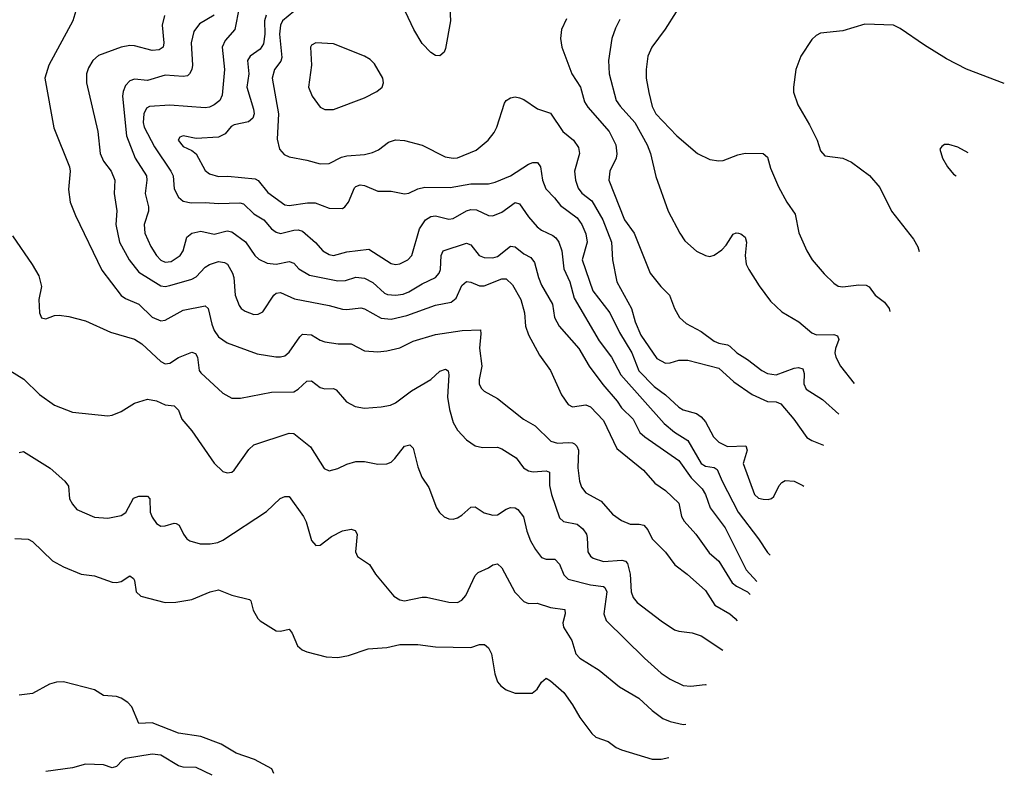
# Model space of a CAD drawing. Header units: inches. Extents: x 884691 to 1028259, y 526745 to 653629.
# Tile 239 of 241: x 1021532 to 1025980, y 634419 to 637815. Entities that reach past the tile are written whole.
import ezdxf

# ---------------------------------------------------------------- set-up
doc = ezdxf.new("R2010")
doc.units = ezdxf.units.IN
doc.header["$MEASUREMENT"] = 0
doc.layers.add('B0623', color=7, linetype='Continuous')

msp = doc.modelspace()

# ---------------------------------------------------------------- linework, layer by layer
at = {"layer": 'B0623', "color": 6}
for points, elevation in [([(1023470.1, 637950), (1023479, 637810), (1023456, 637684), (1023450, 637667.8), (1023430, 637651.3), (1023410, 637653.5), (1023390, 637666.8), (1023350, 637707.7), (1023312.1, 637770), (1023250, 637905.8)], 2400), ([(1021790.6, 637870), (1021772.5, 637810), (1021664.4, 637610), (1021645.3, 637550), (1021687, 637327), (1021757.7, 637150), (1021760.6, 637130), (1021752.1, 637047.9), (1021760.8, 636990), (1021784.5, 636930), (1021903.8, 636683.8), (1021990, 636568.3), (1022010, 636555.2), (1022070, 636530.2), (1022130, 636471.5), (1022170, 636454.9), (1022190, 636458), (1022270, 636501.8), (1022370, 636522.1), (1022383.1, 636510), (1022399.8, 636439.8), (1022410.9, 636410.9), (1022430, 636382), (1022470, 636355.3), (1022604.6, 636304.6), (1022688.6, 636291.4), (1022710, 636291.1), (1022730, 636296.6), (1022750, 636312.5), (1022797.5, 636382.6), (1022810, 636393.4), (1022850, 636390.9), (1022890, 636366.4), (1022910, 636359.5), (1022970.9, 636350.9), (1023030, 636350), (1023090, 636319.4), (1023150, 636314.4), (1023190, 636318.7), (1023250, 636333), (1023310, 636361.9), (1023410, 636391.9), (1023530.5, 636410.5), (1023613.3, 636413.3), (1023615.7, 636395.7), (1023609.7, 636330.3), (1023619.4, 636250), (1023607.1, 636190), (1023608, 636170), (1023617.1, 636150), (1023630, 636136.6), (1023690, 636103.3), (1023807.6, 636010), (1023860.7, 635980.7), (1023932.2, 635910), (1023961.4, 635901.4), (1024010, 635905.2), (1024030, 635903.5), (1024038.4, 635898.4), (1024048.6, 635888.6), (1024056.3, 635870), (1024053.8, 635790), (1024060.6, 635730), (1024070, 635702.9), (1024090, 635677.1), (1024159.2, 635639.2), (1024210, 635580.2), (1024250, 635552.7), (1024290, 635535.5), (1024330, 635536.2), (1024351.3, 635531.3), (1024370, 635510.1), (1024390, 635468.8), (1024450, 635408.7), (1024492.4, 635352.4), (1024547, 635310), (1024630, 635235.4), (1024672.2, 635170), (1024740, 635130), (1024764.8, 635110), (1024773.5, 635098.8)], 1900), ([(1022186, 637834), (1022175.7, 637790), (1022183.6, 637710), (1022180.7, 637690), (1022162, 637678), (1022130, 637675), (1022050, 637696.5), (1022030, 637698), (1021990, 637690.9), (1021887.5, 637652.5), (1021862.4, 637630), (1021842.7, 637597.3), (1021834.3, 637570), (1021834.5, 637530), (1021885.1, 637310), (1021896.3, 637210), (1021910, 637176.3), (1021945.8, 637130), (1021961.9, 637090), (1021958.4, 637030), (1021970.7, 636950.7), (1021966.3, 636890), (1021982.4, 636810), (1022026.1, 636730), (1022070, 636674.2), (1022170, 636612.3), (1022190, 636609.9), (1022210, 636614.1), (1022310, 636642.6), (1022330, 636653.7), (1022370, 636697.1), (1022390, 636709.2), (1022430, 636722.2), (1022457.8, 636717.8), (1022470.3, 636710), (1022493.5, 636670), (1022499.1, 636650), (1022505.5, 636570), (1022523.4, 636523.4), (1022532.5, 636510), (1022550, 636497.6), (1022590, 636483), (1022610, 636484), (1022630, 636495.5), (1022680.5, 636570), (1022690, 636578.9), (1022710, 636582.6), (1022773.7, 636553.7), (1022930, 636523), (1022990, 636506.9), (1023010, 636504.9), (1023073, 636513), (1023090, 636508.9), (1023165.7, 636465.7), (1023210, 636462.3), (1023281.4, 636478.6), (1023410, 636525.4), (1023482, 636538), (1023503.3, 636556.7), (1023530, 636614.3), (1023550, 636631.4), (1023570, 636629), (1023610, 636613.1), (1023630, 636612.1), (1023710, 636643.8), (1023730, 636643.5), (1023757.7, 636617.7), (1023796.5, 636550), (1023812.1, 636490), (1023816.5, 636430), (1023830.5, 636390.5), (1023879.8, 636299.8), (1023930, 636229.7), (1023980, 636120), (1024010, 636076.5), (1024030, 636065.5), (1024090, 636074.2), (1024110, 636066.4), (1024170, 636004.6), (1024230, 635877.2), (1024350, 635779.7), (1024400.8, 635720.8), (1024450, 635687.9), (1024509.4, 635630), (1024521.7, 635570), (1024534, 635550), (1024586.1, 635490), (1024646.1, 635406.1), (1024690, 635369), (1024750.8, 635270.8), (1024770, 635255.5), (1024819.6, 635230), (1024832, 635218)], 2000), ([(1022410, 637835.8), (1022344.5, 637795.5), (1022318.2, 637761.8), (1022306.1, 637710), (1022312.5, 637610), (1022309.5, 637590), (1022299.9, 637570), (1022290, 637561.1), (1022270, 637558.5), (1022190, 637564.1), (1022110, 637540.8), (1022050, 637546.5), (1022030, 637538.4), (1022010, 637517.5), (1021999, 637490), (1021997.2, 637470), (1022015.2, 637290), (1022053.6, 637190), (1022104.8, 637110), (1022106.8, 637090), (1022099.1, 637030), (1022113.7, 636970), (1022113.6, 636950), (1022094.2, 636890), (1022097.5, 636850), (1022123.9, 636790), (1022149.6, 636750), (1022170, 636728.5), (1022190, 636719.2), (1022216.9, 636723.1), (1022256.9, 636750), (1022270.1, 636770), (1022287.8, 636832.2), (1022310, 636849.9), (1022350, 636859), (1022410, 636845.5), (1022470, 636860.8), (1022490, 636856), (1022551.6, 636811.6), (1022593.6, 636750), (1022613.1, 636733.1), (1022650, 636714.8), (1022690, 636710), (1022750, 636723), (1022770, 636714.8), (1022793.5, 636690), (1022841.3, 636661.3), (1022970, 636634.9), (1023003.5, 636636.5), (1023050, 636651.9), (1023090, 636646.7), (1023128, 636628), (1023180.1, 636580.1), (1023193.9, 636573.9), (1023230, 636570.3), (1023264.6, 636575.4), (1023290, 636585.1), (1023350, 636621.2), (1023410.4, 636649.5), (1023427.7, 636670), (1023433.8, 636686.2), (1023436.6, 636750), (1023445.7, 636770), (1023550, 636805.1), (1023570, 636798.2), (1023608.2, 636750), (1023630, 636740.5), (1023670, 636739.7), (1023690, 636745.2), (1023750, 636791.3), (1023770, 636788.8), (1023810, 636757.7), (1023841.1, 636741.1), (1023858.1, 636718.1), (1023876.2, 636650), (1023890, 636616.1), (1023938.8, 636530), (1023948.3, 636470), (1023968.6, 636430), (1024057.4, 636330), (1024104.6, 636250), (1024166.4, 636166.4), (1024231, 636091), (1024250, 636060.9), (1024303.3, 636010), (1024333.5, 635950), (1024356, 635930), (1024510, 635824.1), (1024564.9, 635744.9), (1024615.8, 635695.8), (1024629.9, 635670), (1024651.8, 635610), (1024719.2, 635519.2), (1024814.2, 635330), (1024861.8, 635276.7)], 2100), ([(1022523.4, 637870), (1022503.7, 637770), (1022459.8, 637720.2), (1022446.3, 637690), (1022456.7, 637590), (1022446.6, 637473.4), (1022436.4, 637450), (1022409.9, 637429.9), (1022390, 637420), (1022370, 637416.5), (1022210, 637428.5), (1022117.8, 637422.2), (1022105.5, 637414.5), (1022093.3, 637390), (1022089.6, 637350), (1022095.1, 637330), (1022141.2, 637241.2), (1022215.3, 637130), (1022224.9, 637110), (1022230.4, 637050), (1022250, 637012.7), (1022270, 636995.5), (1022307.3, 636987.3), (1022370, 636989.1), (1022430, 636983.7), (1022527.1, 636987.1), (1022543.1, 636983.1), (1022590, 636937.3), (1022634.4, 636910), (1022670, 636870), (1022690, 636855.3), (1022710, 636849.6), (1022770, 636863.5), (1022790, 636865), (1022810, 636859.3), (1022868.9, 636808.9), (1022902.2, 636770), (1022930, 636753.8), (1022950, 636750.2), (1023010, 636766.5), (1023110, 636778.3), (1023210, 636713.2), (1023230, 636708.7), (1023250, 636711.6), (1023284.8, 636730), (1023303.1, 636750), (1023337.5, 636870), (1023365.8, 636910), (1023390, 636925.2), (1023410, 636928.1), (1023470, 636914.1), (1023490, 636917), (1023550, 636951.2), (1023570, 636956.7), (1023595.4, 636955.4), (1023650, 636930.8), (1023670, 636928.6), (1023710, 636945.2), (1023770, 636988.6), (1023790, 636982.6), (1023830, 636923.5), (1023870, 636879.1), (1023890, 636864.1), (1023940.4, 636840.4), (1023953.9, 636830), (1023967.7, 636810), (1023981, 636770), (1023989.5, 636689.5), (1024017.2, 636630), (1024037.2, 636557.2), (1024150, 636363.6), (1024205.4, 636290), (1024247.2, 636210), (1024443.2, 635990), (1024490, 635952.1), (1024550, 635913), (1024610, 635809.4), (1024630, 635797.7), (1024670, 635791.5), (1024682.9, 635782.9), (1024705.2, 635730), (1024778.2, 635590), (1024869.1, 635470), (1024910, 635408.2), (1024922.3, 635396.1)], 2200), ([(1022644.8, 637835.2), (1022637.9, 637810), (1022639.6, 637750), (1022633.8, 637706.3), (1022618.3, 637681.7), (1022573.3, 637650), (1022561.7, 637630), (1022567.2, 637570), (1022558.9, 637510), (1022588.7, 637410), (1022590.7, 637390), (1022585.9, 637370), (1022565.9, 637354.1), (1022500.5, 637339.5), (1022488.1, 637331.9), (1022460.2, 637299.8), (1022430, 637284.6), (1022330, 637277.6), (1022270, 637290.7), (1022255.5, 637284.5), (1022247.6, 637270), (1022270, 637242.2), (1022310, 637223.3), (1022330, 637208.5), (1022370, 637134.1), (1022390, 637119.2), (1022430, 637106.8), (1022472.8, 637107.2), (1022596.1, 637096.1), (1022610, 637088.3), (1022653.7, 637033.7), (1022730, 636978.1), (1022750, 636975.1), (1022832.7, 636987.3), (1022867.6, 636987.6), (1022930, 636963.1), (1022990, 636962.5), (1023001.3, 636970), (1023017.2, 636990), (1023044.4, 637055.6), (1023050, 637061.8), (1023070, 637068.2), (1023090, 637065.1), (1023150, 637040), (1023210, 637040.2), (1023270, 637027.6), (1023290, 637031.4), (1023330, 637050.5), (1023362.1, 637057.9), (1023476.9, 637056.9), (1023570, 637073.3), (1023650, 637073.9), (1023679.4, 637080.6), (1023750, 637109.4), (1023830, 637162.4), (1023850, 637169.5), (1023871.9, 637170), (1023885.4, 637150), (1023893.5, 637090), (1023909.4, 637050), (1023948.6, 637010), (1023975.3, 636975.3), (1024050, 636920.4), (1024071.6, 636890), (1024090, 636846.7), (1024096.3, 636810), (1024073.1, 636730), (1024121.6, 636590), (1024198, 636490), (1024241.6, 636401.6), (1024297.6, 636310), (1024328.4, 636228.4), (1024397.6, 636157.6), (1024450, 636119.4), (1024510, 636064.2), (1024530, 636051.7), (1024590, 636035.1), (1024610, 636020.8), (1024630, 635998), (1024666, 635930), (1024690, 635906.9), (1024730, 635886.7), (1024812.8, 635890), (1024818.2, 635870), (1024800.1, 635810), (1024851.4, 635670), (1024870, 635653.7), (1024890, 635648.2), (1024913.1, 635646.9), (1024928.8, 635651.2), (1024939.4, 635660.6), (1024963.7, 635710), (1024975.6, 635724.4), (1024990, 635732.7), (1025030, 635730.1), (1025070, 635711), (1025074.8, 635707.4)], 2300), ([(1022770, 637851.5), (1022719.8, 637810), (1022710.2, 637789.8), (1022705.8, 637750), (1022716.6, 637643.4), (1022711.8, 637628.2), (1022683.7, 637590), (1022672.9, 637550), (1022701.3, 637390), (1022694.7, 637274.7), (1022705.4, 637230), (1022726.4, 637206.4), (1022750, 637194.8), (1022830, 637180.8), (1022890, 637164), (1022930, 637165.3), (1022986.5, 637193.5), (1023010, 637200.4), (1023090, 637205.9), (1023125.9, 637214.1), (1023152.6, 637227.4), (1023198.9, 637261.1), (1023230, 637271.9), (1023270, 637269.2), (1023350, 637247.6), (1023454.7, 637194.7), (1023490, 637188.8), (1023510, 637191.4), (1023594.5, 637225.5), (1023649, 637271), (1023674.8, 637305.2), (1023687.3, 637330), (1023722.5, 637437.5), (1023730, 637450.5), (1023750, 637461.7), (1023770, 637466.7), (1023790, 637462.4), (1023810, 637454.1), (1023871.7, 637411.7), (1023930, 637393.2), (1023985.8, 637310), (1024034.1, 637270), (1024056.9, 637236.9), (1024060.9, 637210), (1024037.7, 637130), (1024043.2, 637090), (1024054.4, 637054.4), (1024071.7, 637031.7), (1024116, 636996), (1024166.9, 636910), (1024205.3, 636810), (1024210.2, 636729.8), (1024229.1, 636630), (1024296, 636510), (1024311.8, 636450), (1024337.6, 636390), (1024410, 636284.3), (1024450, 636263.7), (1024470, 636265), (1024510, 636277), (1024550, 636276.8), (1024690, 636241.1), (1024758.5, 636178.5), (1024841.5, 636121.5), (1024910, 636089.2), (1024950, 636088.4), (1024970, 636080), (1025029.8, 636010), (1025087.7, 635927.7), (1025110, 635914), (1025163.6, 635892.2)], 2400), ([(1024498.2, 637850), (1024448.5, 637771.5), (1024387.2, 637690), (1024369.6, 637650), (1024362.1, 637590), (1024362.6, 637550), (1024374.4, 637485.6), (1024390, 637423), (1024405.9, 637390), (1024500.8, 637290), (1024594.5, 637210), (1024650, 637182.7), (1024690, 637176.6), (1024710, 637179), (1024775.7, 637204.3), (1024810, 637212.2), (1024890, 637210.4), (1024910, 637193.6), (1024923.7, 637143.7), (1024959.6, 637059.6), (1024997.5, 636990), (1025035.7, 636935.7), (1025052.3, 636852.3), (1025088.5, 636770), (1025112.7, 636730), (1025166.2, 636666.2), (1025210, 636624.4), (1025230, 636611.6), (1025250, 636608), (1025322.5, 636617.5), (1025355.7, 636615.7), (1025370, 636608.4), (1025396.9, 636570), (1025439.4, 636539.4), (1025459.3, 636510), (1025462.9, 636496.1)], 2700), ([(1024001.7, 637818.3), (1023980.4, 637770), (1023975, 637730), (1023980.6, 637690), (1024025.9, 637570), (1024065.5, 637510), (1024083, 637443), (1024099.1, 637419.1), (1024195.3, 637310), (1024224.7, 637250), (1024230, 637209), (1024226, 637190), (1024198, 637130), (1024194.2, 637090), (1024264.8, 636910), (1024307.5, 636850), (1024380.1, 636670), (1024427.8, 636610), (1024468.1, 636570), (1024489.6, 636510), (1024513.3, 636470), (1024542.9, 636442.9), (1024610, 636406.6), (1024670, 636362.8), (1024690, 636352.9), (1024730, 636345.7), (1024739.6, 636339.6), (1024772.4, 636310), (1024820.1, 636280.1), (1024884.2, 636230), (1024910, 636216.8), (1024950, 636209.7), (1025030, 636239.9), (1025050, 636243), (1025070, 636238), (1025076.3, 636216.3), (1025074.8, 636170), (1025085.5, 636145.5), (1025158.9, 636098.9), (1025232.7, 636032.5)], 2500), ([(1024243.7, 637816.3), (1024223, 637777), (1024206.6, 637730), (1024191.4, 637630), (1024194.5, 637570), (1024226.8, 637450), (1024244.3, 637424.3), (1024311.7, 637350), (1024367.1, 637250), (1024381.2, 637210), (1024406.1, 637106.1), (1024461.5, 636950), (1024513.8, 636850), (1024536.2, 636816.2), (1024590, 636768.8), (1024630, 636749.4), (1024650, 636745.7), (1024670, 636750.7), (1024704.4, 636775.6), (1024723.4, 636796.6), (1024754.5, 636845.5), (1024768.3, 636851.7), (1024778.7, 636850), (1024790, 636847), (1024810, 636832), (1024815.8, 636810), (1024809, 636750), (1024814.5, 636710), (1024825.6, 636685.6), (1024872.9, 636612.9), (1024923.9, 636543.9), (1024975.3, 636495.3), (1025052.1, 636450), (1025110, 636399.7), (1025131.7, 636391.6), (1025210, 636392.6), (1025226.4, 636386.4), (1025233.2, 636370), (1025217.9, 636330), (1025215.2, 636310), (1025219.1, 636290), (1025240, 636250), (1025302, 636170.8)], 2600), ([(1025980, 637526.9), (1025810, 637590.7), (1025718.7, 637638.7), (1025619.4, 637699.4), (1025510, 637775.8), (1025479.7, 637790), (1025350, 637794), (1025250, 637764.9), (1025150, 637753.5), (1025130, 637743.4), (1025110, 637725.4), (1025061.5, 637650), (1025038.3, 637590), (1025027, 637510), (1025028, 637488), (1025048, 637430), (1025100.5, 637340.5), (1025134, 637270), (1025150, 637222.4), (1025170, 637199.5), (1025250, 637188.9), (1025290, 637171.2), (1025371.2, 637111.2), (1025417.4, 637057.4), (1025470.9, 636950), (1025570, 636822.7), (1025588.8, 636788.8), (1025595.1, 636767.2)], 2800), ([(1025730, 637251.5), (1025709.4, 637250.6), (1025697.8, 637242.2), (1025689.1, 637230), (1025700.6, 637190), (1025723.2, 637150), (1025750, 637117.7), (1025762.7, 637108.9)], 2900), ([(1025817.4, 637212.8), (1025770, 637238.3), (1025730, 637251.5)], 2900), ([(1021499.1, 636839.1), (1021589.2, 636709.2), (1021618.3, 636658.3), (1021630.6, 636610), (1021618.1, 636550), (1021621.1, 636490), (1021630, 636467.5), (1021650, 636463.6), (1021690, 636477.9), (1021710, 636480.1), (1021754.2, 636474.2), (1021830, 636454.4), (1021942.5, 636402.5), (1022050, 636371.7), (1022083.9, 636350), (1022170, 636270.8), (1022190, 636259.8), (1022210, 636263.8), (1022250, 636289.1), (1022310, 636313.2), (1022327, 636307), (1022335.2, 636290), (1022343.2, 636230), (1022350, 636220.1), (1022450, 636128.2), (1022490, 636105), (1022530, 636104.3), (1022670, 636131.4), (1022770, 636134.1), (1022790, 636144.9), (1022830, 636181.6), (1022850, 636183.4), (1022890, 636153.9), (1022910, 636146.6), (1022950, 636148.6), (1022962.3, 636142.3), (1023008.6, 636088.6), (1023047.5, 636067.5), (1023090, 636060.1), (1023165.4, 636065.4), (1023206.5, 636073.5), (1023230, 636083.2), (1023301.8, 636138.2), (1023389.4, 636190), (1023430, 636227.3), (1023455.7, 636235.7), (1023468.2, 636228.2), (1023470, 636210.7), (1023465.4, 636110), (1023473.7, 636053.7), (1023490, 635995.4), (1023510, 635960.8), (1023550, 635917.1), (1023590, 635890.1), (1023622.3, 635882.3), (1023690, 635883), (1023710, 635875.5), (1023775.3, 635835.3), (1023807.9, 635790), (1023830, 635776.4), (1023851.9, 635771.9), (1023910, 635777.4), (1023925.8, 635770), (1023925.9, 635710), (1023934, 635670), (1023970, 635563.6), (1023988.4, 635548.4), (1024050, 635536.3), (1024075.4, 635515.4), (1024092.2, 635490), (1024095.7, 635475.7), (1024099.1, 635410), (1024111, 635391), (1024122.7, 635382.7), (1024170, 635367.1), (1024252.7, 635372.7), (1024268.1, 635368.1), (1024278.2, 635358.2), (1024290.2, 635310), (1024294.7, 635230), (1024304.1, 635204.1), (1024321.9, 635181.9), (1024430, 635098.4), (1024490, 635058.4), (1024510, 635051.6), (1024570, 635044.9), (1024610, 635030.7), (1024709.1, 634965.9)], 1800), ([(1021487.8, 636230), (1021551.1, 636191.1), (1021621.3, 636121.3), (1021690, 636073.1), (1021770, 636042.1), (1021930, 636025.1), (1021950, 636028.3), (1021990, 636044.4), (1022050, 636083.1), (1022110, 636099.9), (1022150, 636092.4), (1022190, 636074.4), (1022230.1, 636070), (1022250, 636051.4), (1022264.9, 636010), (1022310, 635957.2), (1022410, 635812), (1022450, 635773.6), (1022470, 635767.6), (1022490, 635771.1), (1022500.6, 635779.4), (1022566.6, 635873.4), (1022590, 635894.7), (1022750, 635946.2), (1022770, 635944.6), (1022845.8, 635885.8), (1022907.8, 635787.8), (1022930, 635777.1), (1022970, 635787.2), (1023010, 635806.5), (1023050, 635818.4), (1023090, 635818.4), (1023150, 635806.5), (1023190, 635807.8), (1023210, 635816.4), (1023227.1, 635832.9), (1023270, 635888.4), (1023294.2, 635894.2), (1023310, 635879.8), (1023330, 635794.4), (1023348.3, 635748.3), (1023380.9, 635700.9), (1023415.2, 635610), (1023428.9, 635588.9), (1023449.5, 635569.5), (1023470, 635560.1), (1023490, 635558.8), (1023510, 635563.8), (1023530, 635576), (1023570, 635612.1), (1023590, 635613.3), (1023630, 635586.8), (1023670, 635576.9), (1023690, 635578.2), (1023730, 635603.9), (1023750, 635611.7), (1023770, 635609.9), (1023782.2, 635602.2), (1023808.5, 635568.5), (1023823.4, 635503.4), (1023840.3, 635460.3), (1023861.7, 635421.7), (1023890, 635385.6), (1023910, 635377.3), (1023950, 635377.2), (1023970, 635354.7), (1023990, 635306.6), (1024010, 635286.6), (1024110, 635262.2), (1024170, 635254.7), (1024175.6, 635250), (1024184.2, 635230), (1024170.7, 635130), (1024180.9, 635100.9), (1024354.7, 634930), (1024430, 634863), (1024470, 634835.2), (1024530, 634806.7), (1024564.3, 634804.3), (1024628.2, 634811.8), (1024632.5, 634810.4)], 1700), ([(1021530, 635859.3), (1021550, 635864.7), (1021670, 635788.1), (1021735.9, 635730), (1021751.9, 635708.1), (1021757, 635650), (1021770, 635625.8), (1021790, 635602.1), (1021870, 635567.6), (1021930, 635563.5), (1021990, 635575.1), (1022011.1, 635588.9), (1022046.6, 635653.4), (1022070, 635662.9), (1022110, 635662), (1022120.5, 635650), (1022121.4, 635590), (1022130, 635567.6), (1022150, 635538.8), (1022170, 635526.9), (1022190, 635527.9), (1022230, 635540.6), (1022238.3, 635538.3), (1022251.8, 635531.8), (1022272.2, 635490), (1022287.2, 635470), (1022301, 635461), (1022347, 635447), (1022392.7, 635447.3), (1022426.5, 635453.5), (1022450, 635464), (1022646.9, 635593.1), (1022708.4, 635651.6), (1022730, 635660.2), (1022750, 635660.3), (1022814.9, 635570), (1022825.9, 635545.9), (1022850, 635461.5), (1022870, 635439), (1022890, 635441.3), (1022940.7, 635479.3), (1022990, 635504.9), (1023030, 635512.7), (1023047.2, 635507.2), (1023056.9, 635490), (1023048.9, 635410), (1023058.1, 635390), (1023112.9, 635352.9), (1023138.9, 635310), (1023221.7, 635210), (1023250, 635193.6), (1023270, 635190), (1023350, 635206.4), (1023370, 635206.3), (1023470, 635183.8), (1023510, 635182), (1023530, 635192.5), (1023546.8, 635213.2), (1023590, 635304.2), (1023602.8, 635317.2), (1023650, 635338), (1023670, 635352.4), (1023690, 635356.2), (1023710, 635338.5), (1023768.4, 635228.4), (1023810, 635186.4), (1023830, 635177.8), (1023870, 635178.7), (1023930, 635159.9), (1023995.3, 635150), (1023996.6, 635130), (1023985, 635090), (1023988.9, 635070), (1024026.4, 635010), (1024045.1, 634950), (1024062.8, 634930), (1024150, 634876.5), (1024241, 634801), (1024329.7, 634750), (1024390, 634693.2), (1024437.3, 634657.3), (1024470, 634644.5), (1024530, 634630.6), (1024542.1, 634632.8)], 1600), ([(1021510, 635471.4), (1021570, 635467.7), (1021590, 635457.7), (1021680.5, 635370), (1021730, 635342.9), (1021810, 635309.7), (1021870, 635301.6), (1021950, 635274.4), (1021970, 635271.6), (1021990, 635277.3), (1022030, 635302.5), (1022045.5, 635290), (1022050, 635280.5), (1022057.9, 635230), (1022079.1, 635210), (1022190, 635181.5), (1022236.8, 635183.2), (1022310, 635195.1), (1022392.3, 635230), (1022430, 635238.6), (1022490, 635215.4), (1022570, 635194.7), (1022576.5, 635190), (1022586.8, 635146.8), (1022607.8, 635110), (1022619, 635099), (1022690, 635054.5), (1022710, 635051.9), (1022750, 635060.9), (1022763.2, 635043.2), (1022786.7, 634986.8), (1022808.1, 634968.1), (1022830, 634959.6), (1022915.9, 634935.9), (1022970, 634932.9), (1023018.1, 634941.9), (1023106.9, 634973.1), (1023190, 634978.5), (1023250, 634992.4), (1023330, 634992.1), (1023410, 634981.7), (1023570, 634978.5), (1023610, 634992.2), (1023631.9, 634991.9), (1023650, 634977.5), (1023662.9, 634950), (1023679.2, 634859.2), (1023690, 634823.9), (1023705, 634805), (1023730, 634787.6), (1023770, 634772.1), (1023847.8, 634772.2), (1023870, 634789.6), (1023890, 634822.4), (1023910, 634839.5), (1023930, 634827.7), (1023990, 634775.3), (1024030, 634718.8), (1024061.8, 634661.8), (1024116.8, 634590), (1024134.2, 634574.2), (1024190, 634553.5), (1024226.6, 634526.6), (1024250, 634516.3), (1024390, 634474.6), (1024430, 634474), (1024465, 634481.4)], 1500), ([(1022680.2, 634410), (1022671, 634431), (1022593.2, 634473.2), (1022510, 634500.6), (1022441.8, 634541.8), (1022350, 634576.4), (1022250, 634591.3), (1022130, 634637.9), (1022070, 634634.9), (1022038, 634710), (1022020, 634730), (1021990, 634749.1), (1021970, 634757.6), (1021910, 634761.2), (1021870, 634787.9), (1021730, 634823.6), (1021697.9, 634822.1), (1021666.4, 634813.6), (1021590, 634771.3), (1021530, 634762.6)], 1500), ([(1022401.5, 634401.5), (1022330, 634435.7), (1022270, 634437.5), (1022250, 634443.8), (1022170, 634492), (1022130, 634496.1), (1022010, 634477.4), (1021996.5, 634470), (1021970, 634440.9), (1021950, 634434.6), (1021910, 634449), (1021830, 634451.2), (1021770, 634434.9), (1021650, 634418.2)], 1600)]:
    msp.add_lwpolyline(points, dxfattribs=dict(at, elevation=elevation))
at = {"layer": 'B0623', "color": 6, "elevation": 2500}
msp.add_lwpolyline([(1022870, 637710.9), (1022850, 637699.6), (1022845.7, 637690), (1022850.9, 637609.1), (1022837, 637510), (1022853.3, 637470), (1022890, 637419.8), (1022910, 637408.4), (1022950, 637408.9), (1023090, 637461.5), (1023145.6, 637490), (1023169.9, 637510.1), (1023175.8, 637530), (1023172.5, 637550), (1023134.8, 637614.8), (1023114.6, 637634.6), (1023089.9, 637650), (1022950, 637705.3)], close=True, dxfattribs=at)

doc.saveas('drawing.dxf')
